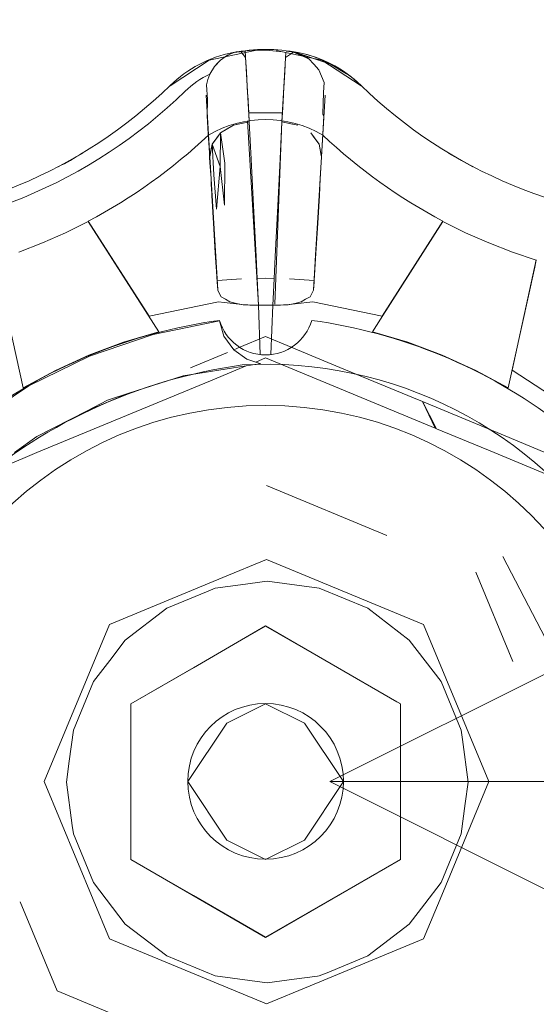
# Model space of a CAD drawing. Header units: millimetres. Extents: x -16331 to -10174, y -4135 to -3584.
# Tile 126 of 256: x -10365.017 to -10364.9838, y -3997.3041 to -3997.2409. Entities that reach past the tile are written whole.
import ezdxf

# ---------------------------------------------------------------- set-up
doc = ezdxf.new("R2010")
doc.units = ezdxf.units.MM
doc.layers.add('AF-Peça de utilização', color=152, linetype='Continuous', lineweight=18)
doc.layers.add('IFC-IfcFlowTerminal-Contorno', color=250, linetype='Continuous', lineweight=5)
doc.layers.add('P-SANR-FIXT', color=7, linetype='Continuous')

msp = doc.modelspace()

# ---------------------------------------------------------------- linework, layer by layer
at = {"layer": 'AF-Peça de utilização'}
for p, q in [((-10364.87209303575, -3997.227331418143), (-10364.99709303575, -3997.289831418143)), ((-10364.74709303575, -3997.289831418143), (-10364.99709303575, -3997.289831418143)), ((-10364.99709303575, -3997.289831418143), (-10364.87209303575, -3997.352331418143))]:
    msp.add_line(p, q, dxfattribs=at)
at = {"layer": 'IFC-IfcFlowTerminal-Contorno', "lineweight": 5}
for p, q in [((-10365.00367140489, -3997.243168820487), (-10365.00411452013, -3997.243476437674)), ((-10365.00325148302, -3997.242995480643), (-10365.00367140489, -3997.243168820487)), ((-10365.00281935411, -3997.242929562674), (-10365.00325148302, -3997.242995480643)), ((-10365.00251295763, -3997.243320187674), (-10365.00281935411, -3997.242929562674)), ((-10364.99944166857, -3997.242958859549), (-10364.99993727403, -3997.243317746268)), ((-10364.99844923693, -3997.243398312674), (-10364.99944166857, -3997.242958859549)), ((-10365.00450026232, -3997.243884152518), (-10365.00480421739, -3997.244389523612)), ((-10365.00411452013, -3997.243476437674), (-10365.00450026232, -3997.243884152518)), ((-10365.00246046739, -3997.244225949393), (-10365.00251295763, -3997.243320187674)), ((-10364.99993727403, -3997.243317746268), (-10364.99999098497, -3997.244230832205)), ((-10364.998128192, -3997.243744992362), (-10364.99844923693, -3997.243398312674)), ((-10364.99780714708, -3997.244094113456), (-10364.998128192, -3997.243744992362)), ((-10365.00480421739, -3997.244389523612), (-10365.00493361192, -3997.244723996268)), ((-10365.00238112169, -3997.245612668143), (-10365.00246046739, -3997.244225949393)), ((-10364.99999098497, -3997.244230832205), (-10365.00007155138, -3997.245617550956)), ((-10364.99746657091, -3997.244909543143), (-10364.99780714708, -3997.244094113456)), ((-10365.00493361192, -3997.244723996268), (-10365.00501539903, -3997.245065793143)), ((-10365.00501539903, -3997.245065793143), (-10365.00496535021, -3997.246008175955)), ((-10364.99750929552, -3997.24554919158), (-10364.99746657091, -3997.244909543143)), ((-10365.00237410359, -3997.245733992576), (-10365.00238112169, -3997.245612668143)), ((-10365.00230815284, -3997.246874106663), (-10365.00237410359, -3997.245733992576)), ((-10365.00007824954, -3997.245733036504), (-10365.00014443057, -3997.246874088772)), ((-10365.00007155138, -3997.245617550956), (-10365.00007824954, -3997.245733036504)), ((-10364.99755812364, -3997.246950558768), (-10364.99750929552, -3997.24554919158)), ((-10365.00496535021, -3997.246008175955), (-10365.00497633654, -3997.247050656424)), ((-10365.00497633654, -3997.247050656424), (-10365.00490675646, -3997.248217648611)), ((-10365.00122511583, -3997.246857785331), (-10365.00230815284, -3997.246874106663)), ((-10365.00227492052, -3997.247448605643), (-10365.00230815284, -3997.246874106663)), ((-10365.00014443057, -3997.246874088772), (-10365.00122511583, -3997.246857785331)), ((-10365.00014443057, -3997.246874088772), (-10365.00017775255, -3997.247448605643)), ((-10364.99747511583, -3997.247057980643), (-10364.99755812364, -3997.246950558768)), ((-10364.99754469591, -3997.248220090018), (-10364.99747511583, -3997.247057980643)), ((-10365.00412062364, -3997.248151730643), (-10365.0032820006, -3997.247651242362)), ((-10365.0032820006, -3997.247651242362), (-10365.00370192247, -3997.247900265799)), ((-10365.0032820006, -3997.247651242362), (-10365.00227492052, -3997.247448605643)), ((-10365.00277785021, -3997.247548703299), (-10365.0032820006, -3997.247651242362)), ((-10365.00227492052, -3997.247448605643), (-10365.00277785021, -3997.247548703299)), ((-10365.00215285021, -3997.249831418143), (-10365.00227492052, -3997.247448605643)), ((-10365.00017653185, -3997.247448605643), (-10365.00029860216, -3997.249828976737)), ((-10365.00017775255, -3997.247448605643), (-10364.99957594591, -3997.247568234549)), ((-10364.9996101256, -3997.247563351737), (-10365.00017653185, -3997.247448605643)), ((-10364.99916334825, -3997.247653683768), (-10364.9996101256, -3997.247563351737)), ((-10364.99957594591, -3997.247568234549), (-10364.99916456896, -3997.247653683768)), ((-10365.00490675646, -3997.248217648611), (-10365.00481764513, -3997.249702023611)), ((-10365.00466139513, -3997.248871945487), (-10365.00412062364, -3997.248151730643)), ((-10365.00412062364, -3997.248151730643), (-10365.00439039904, -3997.248513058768)), ((-10365.00415236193, -3997.250305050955), (-10365.00412062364, -3997.248151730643)), ((-10365.00370192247, -3997.247900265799), (-10365.00412062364, -3997.248151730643)), ((-10365.00412062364, -3997.248151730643), (-10365.00383497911, -3997.250102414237)), ((-10364.99805617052, -3997.24851794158), (-10364.99832472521, -3997.248156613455)), ((-10364.99832472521, -3997.248156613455), (-10364.99778761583, -3997.248876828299)), ((-10364.99763380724, -3997.249702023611), (-10364.99754469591, -3997.248220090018)), ((-10365.00466139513, -3997.248871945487), (-10365.00473952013, -3997.249286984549)), ((-10365.0047297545, -3997.249235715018), (-10365.00466139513, -3997.248871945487)), ((-10365.00439039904, -3997.248513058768), (-10365.00466139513, -3997.248871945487)), ((-10365.00466139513, -3997.248871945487), (-10365.00415236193, -3997.250305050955)), ((-10365.00456007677, -3997.250847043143), (-10365.00466139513, -3997.248871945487)), ((-10364.99778761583, -3997.248876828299), (-10364.99805617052, -3997.24851794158)), ((-10364.99772047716, -3997.249238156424), (-10364.99778761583, -3997.248876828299)), ((-10364.99778761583, -3997.248876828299), (-10364.99763380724, -3997.249702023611)), ((-10365.00485513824, -3997.249128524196), (-10365.00483839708, -3997.249426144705)), ((-10365.00483839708, -3997.249426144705), (-10365.0048206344, -3997.249717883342)), ((-10365.00481764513, -3997.249702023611), (-10365.0047297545, -3997.249235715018)), ((-10365.00473952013, -3997.249286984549), (-10365.00480009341, -3997.249608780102)), ((-10364.99765034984, -3997.249613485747), (-10364.99772047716, -3997.249238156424)), ((-10365.0048206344, -3997.249717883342), (-10365.00479811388, -3997.250087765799)), ((-10365.00481764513, -3997.249702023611), (-10365.00473218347, -3997.251119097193)), ((-10365.00480009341, -3997.249608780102), (-10365.00481729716, -3997.249700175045)), ((-10365.00479811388, -3997.250087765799), (-10365.00475050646, -3997.250820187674)), ((-10365.00383497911, -3997.250102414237), (-10365.00385817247, -3997.25279528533)), ((-10365.00200148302, -3997.252829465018), (-10365.00215285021, -3997.249831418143)), ((-10365.00029860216, -3997.249828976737), (-10365.00044996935, -3997.252831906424)), ((-10364.99771663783, -3997.251087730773), (-10364.99763380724, -3997.249702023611)), ((-10364.99763380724, -3997.249702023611), (-10364.99765034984, -3997.249613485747)), ((-10365.00436964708, -3997.253046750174), (-10365.00456007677, -3997.250847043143)), ((-10365.00415236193, -3997.250305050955), (-10365.00436964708, -3997.253046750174)), ((-10365.00385817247, -3997.25279528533), (-10365.00415236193, -3997.250305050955)), ((-10365.00473218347, -3997.251119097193), (-10365.00471266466, -3997.251442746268)), ((-10365.00473218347, -3997.251119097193), (-10365.00468458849, -3997.252177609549)), ((-10365.00471266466, -3997.251442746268), (-10365.00458204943, -3997.253618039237)), ((-10364.99786818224, -3997.253618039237), (-10364.997737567, -3997.251437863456)), ((-10364.99776564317, -3997.252177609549), (-10364.99771663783, -3997.251087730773)), ((-10364.997737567, -3997.251437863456), (-10364.99771663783, -3997.251087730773)), ((-10365.00468458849, -3997.252177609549), (-10365.00458082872, -3997.25394762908)), ((-10364.99787062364, -3997.25394762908), (-10364.99776564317, -3997.252177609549)), ((-10365.00184157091, -3997.256088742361), (-10365.00200148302, -3997.252829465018)), ((-10365.00044996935, -3997.252831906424), (-10365.00060988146, -3997.256096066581)), ((-10365.0126203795, -3997.253842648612), (-10365.01407423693, -3997.254567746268)), ((-10365.00809035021, -3997.260927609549), (-10365.0126203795, -3997.253842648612)), ((-10365.00458204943, -3997.253618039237), (-10365.00444044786, -3997.25597887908)), ((-10365.00458082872, -3997.25394762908), (-10365.004456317, -3997.255873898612)), ((-10364.9980110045, -3997.255983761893), (-10364.99786818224, -3997.253618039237)), ((-10364.99799513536, -3997.255873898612), (-10364.99787062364, -3997.25394762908)), ((-10364.98983107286, -3997.253842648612), (-10364.99384648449, -3997.260122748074)), ((-10364.98837721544, -3997.254567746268), (-10364.98983107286, -3997.253842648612)), ((-10365.01407423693, -3997.254567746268), (-10365.01556105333, -3997.255224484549)), ((-10364.98689039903, -3997.255224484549), (-10364.98837721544, -3997.254567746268)), ((-10365.01556105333, -3997.255224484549), (-10365.01707716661, -3997.255810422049)), ((-10364.98537428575, -3997.255810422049), (-10364.98689039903, -3997.255224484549)), ((-10365.004456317, -3997.255873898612), (-10365.00434157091, -3997.25763903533)), ((-10364.99810988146, -3997.25763903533), (-10364.99799513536, -3997.255873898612)), ((-10364.98383497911, -3997.256325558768), (-10364.98537428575, -3997.255810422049)), ((-10365.01861647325, -3997.256325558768), (-10365.01681105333, -3997.264538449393)), ((-10365.00444044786, -3997.25597887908), (-10365.00433451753, -3997.257747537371)), ((-10365.00177424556, -3997.257503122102), (-10365.00184157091, -3997.256088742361)), ((-10365.00060988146, -3997.256096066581), (-10365.00067701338, -3997.257503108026)), ((-10364.99811035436, -3997.257639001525), (-10364.9980110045, -3997.255983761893)), ((-10364.98393553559, -3997.25678299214), (-10364.98388477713, -3997.256552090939)), ((-10364.98388477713, -3997.256552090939), (-10364.98383497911, -3997.256325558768)), ((-10364.98564039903, -3997.264538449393), (-10364.98393553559, -3997.25678299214)), ((-10365.00434157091, -3997.25763903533), (-10365.00277052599, -3997.257526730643)), ((-10365.00433451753, -3997.257747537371), (-10365.00430372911, -3997.258261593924)), ((-10365.00177424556, -3997.257503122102), (-10365.00122511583, -3997.257490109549)), ((-10365.00169142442, -3997.259243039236), (-10365.00177424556, -3997.257503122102)), ((-10365.00122511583, -3997.257490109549), (-10365.00067701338, -3997.257503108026)), ((-10365.00067701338, -3997.257503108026), (-10365.00076002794, -3997.259243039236)), ((-10364.99968092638, -3997.257526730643), (-10364.99810988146, -3997.25763903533)), ((-10364.99814755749, -3997.258258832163), (-10364.99811607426, -3997.257734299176)), ((-10364.99811607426, -3997.257734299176), (-10364.99811035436, -3997.257639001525)), ((-10365.00430072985, -3997.258267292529), (-10365.0041816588, -3997.258493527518)), ((-10364.99825636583, -3997.258469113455), (-10364.99815072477, -3997.258267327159)), ((-10365.0041816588, -3997.258493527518), (-10365.00408522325, -3997.258679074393)), ((-10365.00408522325, -3997.258679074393), (-10365.00379957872, -3997.258845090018)), ((-10365.00379957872, -3997.258845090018), (-10365.00351393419, -3997.259011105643)), ((-10365.00351393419, -3997.259011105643), (-10365.00309401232, -3997.259108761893)), ((-10364.99935744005, -3997.259108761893), (-10364.99893751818, -3997.259011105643)), ((-10364.99893751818, -3997.259011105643), (-10364.99865187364, -3997.258845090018)), ((-10364.99865187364, -3997.258845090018), (-10364.99836500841, -3997.258679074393)), ((-10364.99836500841, -3997.258679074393), (-10364.99825636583, -3997.258469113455)), ((-10365.00309401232, -3997.259108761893), (-10365.00267409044, -3997.259208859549)), ((-10365.00267409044, -3997.259208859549), (-10365.00224440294, -3997.259223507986)), ((-10365.00224440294, -3997.259223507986), (-10365.00169142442, -3997.259243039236)), ((-10365.00076002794, -3997.259243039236), (-10365.00026808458, -3997.259225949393)), ((-10365.00026808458, -3997.259225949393), (-10364.99977614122, -3997.259208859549)), ((-10364.99977614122, -3997.259208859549), (-10364.99935744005, -3997.259108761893)), ((-10365.00418532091, -3997.26023669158), (-10365.008440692, -3997.261100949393)), ((-10365.00390577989, -3997.261223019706), (-10365.00418532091, -3997.26023669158)), ((-10364.99384648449, -3997.260122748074), (-10364.99410207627, -3997.260522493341)), ((-10365.0103535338, -3997.261606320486), (-10365.00809035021, -3997.260927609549)), ((-10364.99410207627, -3997.260522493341), (-10364.99436110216, -3997.260927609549)), ((-10364.99436110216, -3997.260927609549), (-10364.99209669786, -3997.261606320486)), ((-10365.01257155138, -3997.262438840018), (-10365.0103535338, -3997.261606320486)), ((-10365.008440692, -3997.261100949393), (-10365.01254713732, -3997.262499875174)), ((-10365.00325636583, -3997.26209216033), (-10365.00390577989, -3997.261223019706)), ((-10365.00122511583, -3997.261244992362), (-10365.00287409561, -3997.261926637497)), ((-10364.99957793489, -3997.261927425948), (-10365.00122511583, -3997.261244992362)), ((-10364.99209669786, -3997.261606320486), (-10364.98987990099, -3997.262438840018)), ((-10365.00287409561, -3997.261926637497), (-10365.00326301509, -3997.262087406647)), ((-10365.00242994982, -3997.262682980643), (-10365.00325636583, -3997.26209216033)), ((-10364.99825779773, -3997.262474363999), (-10364.99957793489, -3997.261927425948)), ((-10365.01254713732, -3997.262499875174), (-10365.01643995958, -3997.264413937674)), ((-10365.0147285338, -3997.263417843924), (-10365.01257155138, -3997.262438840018)), ((-10365.00368337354, -3997.262261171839), (-10365.00604445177, -3997.263237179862)), ((-10365.00186273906, -3997.262873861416), (-10365.00242994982, -3997.262682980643)), ((-10365.00122511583, -3997.262609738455), (-10365.00186273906, -3997.262873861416)), ((-10365.00153761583, -3997.262983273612), (-10365.00186273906, -3997.262873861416)), ((-10364.99033593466, -3997.26712065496), (-10365.00122511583, -3997.262609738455)), ((-10364.9964460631, -3997.26322497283), (-10364.99825779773, -3997.262474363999)), ((-10364.98987990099, -3997.262438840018), (-10364.98772291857, -3997.263417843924)), ((-10365.01681105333, -3997.264538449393), (-10365.0147285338, -3997.263417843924)), ((-10365.0065254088, -3997.263757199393), (-10365.00247979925, -3997.263129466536)), ((-10365.00247979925, -3997.263129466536), (-10365.00477384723, -3997.264079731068)), ((-10365.00247979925, -3997.263129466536), (-10365.00192568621, -3997.263043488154)), ((-10365.00192568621, -3997.263043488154), (-10365.00153761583, -3997.262983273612)), ((-10364.9917334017, -3997.265177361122), (-10364.9964460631, -3997.26322497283)), ((-10364.98772291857, -3997.263417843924), (-10364.98564039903, -3997.264538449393)), ((-10365.00477384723, -3997.264079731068), (-10365.01591255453, -3997.26869372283)), ((-10365.01001444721, -3997.264884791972), (-10365.0065254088, -3997.263757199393)), ((-10365.01643995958, -3997.264413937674), (-10365.02005812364, -3997.266813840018)), ((-10365.01269888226, -3997.26600217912), (-10365.01137526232, -3997.265324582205)), ((-10365.01137526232, -3997.265324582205), (-10365.01001444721, -3997.264884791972)), ((-10365.01001444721, -3997.264884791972), (-10365.01134474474, -3997.265436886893)), ((-10364.99114821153, -3997.265419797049), (-10364.9917334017, -3997.265177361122)), ((-10365.01592970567, -3997.267656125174), (-10365.01269888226, -3997.26600217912)), ((-10365.01134474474, -3997.265436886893), (-10365.01269888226, -3997.26600217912)), ((-10364.99033593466, -3997.26712065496), (-10364.99114821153, -3997.265419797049)), ((-10364.99114821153, -3997.265419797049), (-10364.990245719, -3997.267158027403)), ((-10364.98583449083, -3997.26761950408), (-10364.99114821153, -3997.265419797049)), ((-10364.990245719, -3997.267158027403), (-10364.99033593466, -3997.26712065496)), ((-10364.98653860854, -3997.26869372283), (-10364.990245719, -3997.267158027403)), ((-10365.01734872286, -3997.26869372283), (-10365.01592970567, -3997.267656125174)), ((-10364.98333659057, -3997.268655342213), (-10364.98583449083, -3997.26761950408)), ((-10365.01682165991, -3997.269070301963), (-10365.01922552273, -3997.270066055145)), ((-10365.01591255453, -3997.26869372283), (-10365.01682165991, -3997.269070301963)), ((-10364.98197706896, -3997.270583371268), (-10364.98653860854, -3997.26869372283)), ((-10364.99344627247, -3997.274008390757), (-10365.00116652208, -3997.270810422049)), ((-10364.98597944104, -3997.275375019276), (-10364.97847365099, -3997.289831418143)), ((-10365.00396351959, -3997.276715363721), (-10365.00116652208, -3997.275556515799)), ((-10365.00116652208, -3997.275556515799), (-10364.99107252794, -3997.279738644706)), ((-10365.01126051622, -3997.279738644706), (-10365.00396351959, -3997.276715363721)), ((-10364.98534230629, -3997.28211278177), (-10364.98771681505, -3997.276381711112)), ((-10365.004456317, -3997.277397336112), (-10365.00502941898, -3997.277634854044)), ((-10365.00283258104, -3997.277183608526), (-10365.004456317, -3997.277397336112)), ((-10365.00111769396, -3997.276957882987), (-10365.00283258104, -3997.277183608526)), ((-10364.99777907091, -3997.277397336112), (-10365.00111769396, -3997.276957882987)), ((-10364.99466749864, -3997.278686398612), (-10364.99777907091, -3997.277397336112)), ((-10365.00502941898, -3997.277634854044), (-10365.00756666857, -3997.278686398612)), ((-10365.00756666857, -3997.278686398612), (-10365.01023878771, -3997.280734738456)), ((-10364.9919953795, -3997.280734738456), (-10364.99466749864, -3997.278686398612)), ((-10365.01544142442, -3997.289831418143), (-10365.01126051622, -3997.279738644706)), ((-10365.00122511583, -3997.279831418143), (-10365.00586631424, -3997.282510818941)), ((-10364.99280108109, -3997.284695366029), (-10365.00122511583, -3997.279831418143)), ((-10364.99107252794, -3997.279738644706), (-10364.98689161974, -3997.289831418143)), ((-10365.01023878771, -3997.280734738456), (-10365.0112432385, -3997.282044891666)), ((-10364.98994581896, -3997.283408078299), (-10364.9919953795, -3997.280734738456)), ((-10365.0112432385, -3997.282044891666), (-10365.01228834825, -3997.283408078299)), ((-10365.00586631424, -3997.282510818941), (-10365.0098860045, -3997.284831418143)), ((-10365.01228834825, -3997.283408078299), (-10365.01357741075, -3997.286518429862)), ((-10364.98865675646, -3997.286518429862), (-10364.98994581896, -3997.283408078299)), ((-10365.0098860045, -3997.284831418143), (-10365.0098860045, -3997.289161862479)), ((-10365.00372511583, -3997.286081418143), (-10365.00122511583, -3997.284831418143)), ((-10365.00122511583, -3997.284831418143), (-10364.99872511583, -3997.286081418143)), ((-10364.99256544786, -3997.284831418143), (-10364.99280108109, -3997.284695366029)), ((-10364.99256544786, -3997.289161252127), (-10364.99256544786, -3997.284831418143)), ((-10365.00622511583, -3997.289831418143), (-10365.00372511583, -3997.286081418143)), ((-10364.99872511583, -3997.286081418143), (-10364.99622511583, -3997.289831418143)), ((-10365.01357741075, -3997.286518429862), (-10365.01384139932, -3997.288523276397)), ((-10364.98857555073, -3997.287135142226), (-10364.98865675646, -3997.286518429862)), ((-10364.98821730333, -3997.289855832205), (-10364.98857555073, -3997.287135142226)), ((-10365.01384139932, -3997.288523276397), (-10365.01401686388, -3997.289855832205)), ((-10365.0098860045, -3997.289161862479), (-10365.0098860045, -3997.294831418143)), ((-10364.99256544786, -3997.294831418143), (-10364.99256544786, -3997.289161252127)), ((-10365.01126051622, -3997.299926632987), (-10365.01544142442, -3997.289831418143)), ((-10365.01401686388, -3997.289855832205), (-10365.01364794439, -3997.292659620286)), ((-10365.00372511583, -3997.293581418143), (-10365.00622511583, -3997.289831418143)), ((-10364.99622511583, -3997.289831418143), (-10364.99872511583, -3997.293581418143)), ((-10364.98689161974, -3997.289831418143), (-10364.98991423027, -3997.297129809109)), ((-10364.98839995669, -3997.291243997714), (-10364.98821730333, -3997.289855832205)), ((-10364.98865675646, -3997.293195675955), (-10364.98839995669, -3997.291243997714)), ((-10365.01364794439, -3997.292659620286), (-10365.01357741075, -3997.293195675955)), ((-10365.01357741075, -3997.293195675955), (-10365.01228834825, -3997.296306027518)), ((-10364.98994581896, -3997.296306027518), (-10364.98865675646, -3997.293195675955)), ((-10365.00122511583, -3997.294831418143), (-10365.00372511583, -3997.293581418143)), ((-10364.99872511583, -3997.293581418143), (-10365.00122511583, -3997.294831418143)), ((-10365.0098860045, -3997.294831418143), (-10365.00586631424, -3997.297152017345)), ((-10364.996584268, -3997.29715184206), (-10364.99280108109, -3997.294967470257)), ((-10364.99280108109, -3997.294967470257), (-10364.99256544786, -3997.294831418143)), ((-10365.01228834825, -3997.296306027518), (-10365.01023878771, -3997.298979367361)), ((-10364.9909957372, -3997.297675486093), (-10364.98994581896, -3997.296306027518)), ((-10365.01698966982, -3997.297554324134), (-10365.01461744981, -3997.303281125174)), ((-10365.00586631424, -3997.297152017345), (-10365.00122511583, -3997.299831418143)), ((-10365.00122511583, -3997.299831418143), (-10364.996584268, -3997.29715184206)), ((-10364.9919953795, -3997.298979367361), (-10364.9909957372, -3997.297675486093)), ((-10364.98991423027, -3997.297129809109), (-10364.99107252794, -3997.299926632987)), ((-10365.01023878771, -3997.298979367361), (-10365.00756666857, -3997.301027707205)), ((-10364.99466749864, -3997.301027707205), (-10364.9919953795, -3997.298979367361)), ((-10365.00116652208, -3997.304106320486), (-10365.01126051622, -3997.299926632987)), ((-10364.99107252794, -3997.299926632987), (-10364.99837242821, -3997.302949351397)), ((-10365.00756666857, -3997.301027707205), (-10365.004456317, -3997.302316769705)), ((-10364.99727894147, -3997.302109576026), (-10364.99466749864, -3997.301027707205)), ((-10365.004456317, -3997.302316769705), (-10365.00111769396, -3997.30275622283)), ((-10365.00111769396, -3997.30275622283), (-10364.99938816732, -3997.30252857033)), ((-10364.99938816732, -3997.30252857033), (-10364.99789166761, -3997.302331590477)), ((-10364.99789166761, -3997.302331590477), (-10364.99777907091, -3997.302316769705)), ((-10364.99777907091, -3997.302316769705), (-10364.99727894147, -3997.302109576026)), ((-10365.01461744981, -3997.303281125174), (-10365.00888853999, -3997.305654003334)), ((-10364.99837242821, -3997.302949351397), (-10365.00116652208, -3997.304106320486))]:
    msp.add_line(p, q, dxfattribs=at)
at = {"layer": 'P-SANR-FIXT', "lineweight": 5}
for p, q in [((-10365.00253737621, -3997.242878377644), (-10365.00227597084, -3997.247373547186)), ((-10365.0001775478, -3997.247430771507), (-10364.99991963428, -3997.242995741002)), ((-10365.00481697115, -3997.249684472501), (-10365.00505391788, -3997.24573381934)), ((-10364.99739626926, -3997.245733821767), (-10364.99763322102, -3997.249684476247)), ((-10365.0016909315, -3997.259225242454), (-10365.00237921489, -3997.24738940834)), ((-10365.0001775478, -3997.247430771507), (-10365.00062842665, -3997.259156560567)), ((-10365.00430357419, -3997.258244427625), (-10365.00481697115, -3997.249684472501)), ((-10364.99763322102, -3997.249684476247), (-10364.99814662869, -3997.258244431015)), ((-10365.00871275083, -3997.259935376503), (-10365.01261988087, -3997.253825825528)), ((-10364.98983032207, -3997.253825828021), (-10364.99373746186, -3997.259935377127)), ((-10364.98539165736, -3997.263392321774), (-10364.98383431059, -3997.256309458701)), ((-10365.00425813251, -3997.259002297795), (-10365.00871275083, -3997.259935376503)), ((-10364.99373746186, -3997.259935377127), (-10364.99819208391, -3997.259002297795)), ((-10365.0016909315, -3997.259225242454), (-10365.00156899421, -3997.262396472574)), ((-10365.00088121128, -3997.262396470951), (-10365.00075927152, -3997.259225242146)), ((-10364.98158198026, -3997.265882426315), (-10364.98539165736, -3997.263392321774)), ((-10365.00988536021, -3997.284835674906), (-10365.00122510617, -3997.279835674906)), ((-10365.00122510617, -3997.279835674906), (-10364.99256485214, -3997.284835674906)), ((-10365.00988536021, -3997.294835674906), (-10365.00988536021, -3997.284835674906)), ((-10364.99256485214, -3997.284835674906), (-10364.99256485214, -3997.294835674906)), ((-10365.00122510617, -3997.299835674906), (-10365.00988536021, -3997.294835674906)), ((-10364.99256485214, -3997.294835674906), (-10365.00122510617, -3997.299835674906))]:
    msp.add_line(p, q, dxfattribs=at)
for points in [[(-10365.00735447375, -3997.245128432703), (-10365.00484088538, -3997.24347549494), (-10365.00189452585, -3997.242867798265)], [(-10365.00332003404, -3997.243016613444), (-10365.00348098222, -3997.243080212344), (-10365.00367071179, -3997.243174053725), (-10365.00389099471, -3997.243309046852), (-10365.00411394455, -3997.243479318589), (-10365.00431564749, -3997.243671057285), (-10365.00449986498, -3997.243888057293)], [(-10365.00253714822, -3997.242903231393), (-10365.00285197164, -3997.242936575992), (-10365.0030711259, -3997.24296604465), (-10365.00325134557, -3997.24299970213), (-10365.00332003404, -3997.243016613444)], [(-10365.00055567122, -3997.242867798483), (-10364.99760931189, -3997.243475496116), (-10364.99509572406, -3997.245128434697)], [(-10364.99933793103, -3997.242978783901), (-10364.99955247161, -3997.242945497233), (-10364.99991302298, -3997.242902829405)], [(-10364.99844898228, -3997.243401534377), (-10364.99886779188, -3997.243148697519), (-10364.99933793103, -3997.242978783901)], [(-10364.99602032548, -3997.244356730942), (-10364.99705337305, -3997.24373100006), (-10364.99933791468, -3997.242978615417)], [(-10364.99933791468, -3997.242978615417), (-10364.99886255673, -3997.243155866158), (-10364.99844887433, -3997.243401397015)], [(-10365.014556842, -3997.250344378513), (-10365.0129762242, -3997.249455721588)], [(-10365.01300635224, -3997.249473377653), (-10365.0145450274, -3997.250338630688)], [(-10365.0145450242, -3997.250338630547), (-10365.01300637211, -3997.249473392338)], [(-10364.98789335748, -3997.250344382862), (-10364.98947397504, -3997.249455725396)], [(-10364.98944382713, -3997.249473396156), (-10364.98790517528, -3997.250338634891)]]:
    msp.add_lwpolyline(points, dxfattribs=at)
for radius in [0.02415252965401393, 0.005000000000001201]:
    msp.add_circle((-10365.00122510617, -3997.289814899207), radius, dxfattribs=at)
for centre, radius, start, end in [((-10365.00178051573, -3997.25084621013), 0.008000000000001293, 101.0952441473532, 134.1664150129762), ((-10365.00178051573, -3997.25084621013), 0.007999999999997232, 101.0952441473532, 134.1664150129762), ((-10365.0012251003, -3997.253678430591), 0.01088616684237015, 78.90473721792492, 101.0952441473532), ((-10365.00161983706, -3997.251665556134), 0.00883495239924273, 78.90475585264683, 101.0952441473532), ((-10365.00066968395, -3997.250846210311), 0.007999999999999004, 45.8335663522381, 80.41729228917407), ((-10365.00066968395, -3997.250846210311), 0.007999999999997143, 45.8335663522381, 78.90473721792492), ((-10365.00221951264, -3997.249786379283), 0.006000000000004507, 115.5129634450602, 134.1664150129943), ((-10365.02895478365, -3997.222869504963), 0.03100175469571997, 270.8335663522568, 314.1664150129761), ((-10365.02895478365, -3997.222869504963), 0.03100175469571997, 270.8335663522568, 314.1664150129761), ((-10364.97349540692, -3997.222869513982), 0.03100175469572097, 225.8335663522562, 269.1664150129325), ((-10364.97349540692, -3997.222869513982), 0.03100175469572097, 225.8335663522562, 269.1664150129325), ((-10365.02939378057, -3997.221809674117), 0.03300175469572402, 270.8335663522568, 314.1664150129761), ((-10365.00122510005, -3997.25455786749), 0.007260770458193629, 59.59124378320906, 120.4087562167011), ((-10365.02895478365, -3997.222869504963), 0.03500175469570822, 297.8195285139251, 313.41185860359), ((-10364.97349540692, -3997.222869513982), 0.03500175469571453, 226.5881410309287, 242.1804485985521), ((-10365.02895478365, -3997.222890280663), 0.03100175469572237, 297.6990848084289, 300.9620673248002), ((-10365.00122510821, -3997.238969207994), 0.02026138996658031, 261.3907610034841, 278.6092389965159), ((-10364.99961159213, -3997.293710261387), 0.03381997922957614, 97.77393482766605, 127.2261097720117), ((-10365.00122510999, -3997.259328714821), 0.003086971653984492, 196.4156823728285, 343.5843176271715), ((-10365.00283861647, -3997.293710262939), 0.03381997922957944, 52.77393482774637, 82.22608460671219), ((-10364.99805665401, -3997.296723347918), 0.03398676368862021, 97.90628350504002, 132.0937164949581), ((-10365.00121502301, -3997.289853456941), 0.02683669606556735, 32.76032624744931, 93.23967375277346)]:
    msp.add_arc(centre, radius, start, end, dxfattribs=at)

doc.saveas('drawing.dxf')
